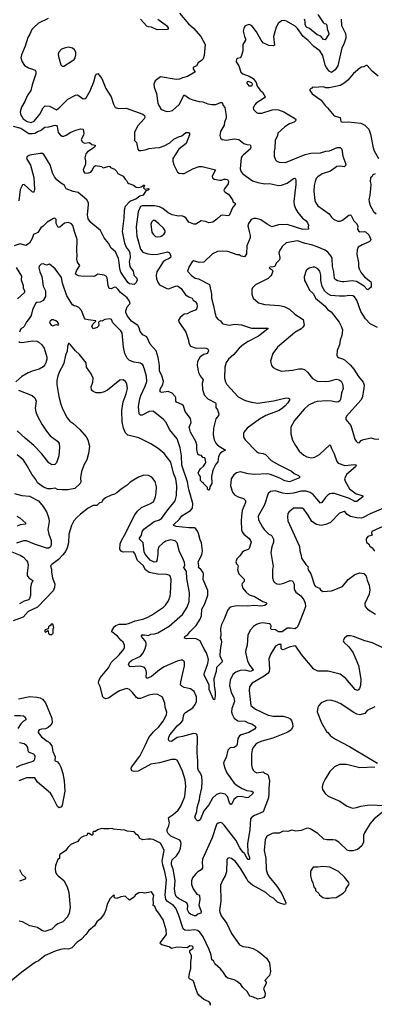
# Model space of a CAD drawing. Extents: x 1771496 to 1971148, y 471553 to 643630.
# Tile 177 of 256: x 1796718 to 1801197, y 566064 to 578488. Entities that reach past the tile are written whole.
import ezdxf

# ---------------------------------------------------------------- set-up
doc = ezdxf.new("R2010")
doc.units = 0

msp = doc.modelspace()

# ---------------------------------------------------------------- linework, layer by layer
at = {"layer": '0CON10XD'}
for points in [[(1797076, 578504), (1796955, 578444), (1796895, 578391), (1796872, 578365), (1796848, 578305), (1796823, 578265), (1796789, 578155), (1796740, 578045), (1796734, 578005), (1796748, 577958), (1796780, 577910), (1796829, 577879), (1796853, 577873), (1796915, 577849), (1796923, 577833), (1796922, 577805), (1796874, 577665), (1796861, 577595), (1796815, 577525), (1796784, 577455), (1796740, 577385), (1796723, 577325), (1796727, 577295), (1796764, 577235), (1796815, 577202), (1796865, 577189), (1796902, 577208), (1796974, 577295), (1797015, 577375), (1797041, 577399), (1797096, 577396), (1797185, 577352), (1797225, 577383), (1797325, 577487), (1797425, 577536), (1797445, 577539), (1797462, 577532), (1797521, 577491), (1797545, 577493), (1797557, 577503), (1797609, 577591), (1797654, 577705), (1797677, 577783), (1797688, 577802), (1797705, 577808), (1797754, 577745), (1797805, 577620), (1797875, 577516), (1797904, 577424), (1797925, 577381), (1797965, 577369), (1798065, 577371), (1798275, 577295), (1798295, 577281), (1798299, 577255), (1798291, 577235), (1798205, 577144), (1798168, 577065), (1798170, 576965), (1798195, 576940), (1798212, 576852), (1798225, 576838), (1798254, 576836), (1798305, 576844), (1798353, 576863), (1798425, 576872), (1798485, 576876), (1798545, 576898), (1798615, 576935), (1798665, 576980), (1798725, 577011), (1798765, 577024), (1798815, 577064), (1798855, 577063), (1798863, 577055), (1798864, 577035), (1798822, 576925), (1798728, 576852), (1798653, 576735), (1798652, 576702), (1798663, 576655), (1798713, 576565), (1798732, 576552), (1798775, 576546), (1798795, 576549), (1798915, 576609), (1798985, 576634), (1799024, 576634), (1799190, 576595), (1799151, 576515), (1799155, 576492), (1799175, 576477), (1799245, 576464), (1799265, 576464), (1799296, 576474), (1799325, 576476), (1799341, 576471), (1799356, 576445), (1799350, 576415), (1799304, 576355), (1799297, 576335), (1799300, 576325), (1799312, 576312), (1799357, 576285), (1799406, 576216), (1799416, 576186), (1799441, 576171), (1799441, 576155), (1799409, 576121), (1799365, 576018), (1799347, 576013), (1799285, 576023), (1799260, 576015), (1799210, 575970), (1799156, 575934), (1799105, 575926), (1799065, 575942), (1799010, 575950), (1798942, 575908), (1798916, 575906), (1798855, 575933), (1798816, 575986), (1798795, 576002), (1798765, 576011), (1798725, 576009), (1798645, 576024), (1798595, 576050), (1798525, 576105), (1798485, 576125), (1798419, 576139), (1798295, 576141), (1798265, 576139), (1798245, 576129), (1798214, 576065), (1798188, 575875), (1798197, 575755), (1798243, 575593), (1798275, 575554), (1798335, 575534), (1798395, 575527), (1798465, 575530), (1798585, 575559), (1798612, 575545), (1798628, 575505), (1798622, 575488), (1798607, 575475), (1798558, 575455), (1798529, 575431), (1798450, 575305), (1798443, 575265), (1798448, 575218), (1798468, 575168), (1798485, 575142), (1798576, 575094), (1798599, 575091), (1798685, 575126), (1798705, 575128), (1798725, 575121), (1798756, 575095), (1798814, 575015), (1798855, 574990), (1798896, 574975), (1798910, 574950), (1798935, 574931), (1798954, 574905), (1798958, 574865), (1798945, 574828), (1798879, 574801), (1798835, 574776), (1798795, 574774), (1798745, 574729), (1798724, 574695), (1798730, 574675), (1798818, 574545), (1798852, 574445), (1798854, 574405), (1798875, 574369), (1798945, 574344), (1799035, 574347), (1799075, 574342), (1799092, 574335), (1799100, 574325), (1799101, 574305), (1799086, 574275), (1799045, 574264), (1798996, 574235), (1798962, 574175), (1798961, 574125), (1798978, 574038), (1798996, 573996), (1799034, 573945), (1799024, 573896)], [(1798465, 578495), (1798574, 578415), (1798592, 578385), (1798592, 578375), (1798584, 578366), (1798455, 578359), (1798385, 578392), (1798345, 578398), (1798325, 578408), (1798244, 578494)], [(1798735, 578569), (1798849, 578435), (1798913, 578383), (1799007, 578277), (1799062, 578175), (1799046, 578034), (1799035, 577995), (1799015, 577972), (1798974, 577945), (1798953, 577907), (1798910, 577885), (1798908, 577868), (1798930, 577835), (1798930, 577825), (1798838, 577772), (1798775, 577756), (1798735, 577739), (1798695, 577732), (1798495, 577766), (1798429, 577715), (1798412, 577675), (1798416, 577635), (1798446, 577556), (1798464, 577435), (1798474, 577404), (1798505, 577353), (1798575, 577331), (1798615, 577332), (1798648, 577342), (1798733, 577417), (1798785, 577523), (1798795, 577534), (1798805, 577534), (1798861, 577495), (1798905, 577476), (1798985, 577456), (1799031, 577451), (1799096, 577426), (1799145, 577417), (1799195, 577419), (1799255, 577441), (1799275, 577442), (1799289, 577405), (1799310, 577380), (1799319, 577329), (1799327, 577277), (1799326, 577245), (1799306, 577195), (1799302, 577155), (1799254, 577075), (1799246, 577025), (1799254, 576994), (1799275, 576974), (1799325, 576968), (1799425, 576983), (1799485, 576976), (1799547, 576927), (1799585, 576913), (1799627, 576907), (1799635, 576900), (1799638, 576875), (1799628, 576852), (1799546, 576784), (1799526, 576764), (1799517, 576743), (1799504, 576604), (1799515, 576569), (1799535, 576544), (1799660, 576455), (1799725, 576432), (1799815, 576418), (1799875, 576419), (1799987, 576397), (1800025, 576399), (1800097, 576423), (1800175, 576482), (1800195, 576487), (1800201, 576481), (1800206, 576465), (1800207, 576407), (1800191, 576305), (1800181, 576195), (1800183, 576153), (1800205, 576097), (1800232, 576055), (1800291, 575985), (1800335, 575949), (1800355, 575923), (1800367, 575893), (1800362, 575875), (1800366, 575844), (1800295, 575840), (1800095, 575905), (1799985, 575898), (1799904, 575874), (1799845, 575906), (1799765, 575963), (1799709, 575979), (1799675, 575981), (1799640, 575965), (1799606, 575915), (1799600, 575885), (1799616, 575816), (1799628, 575765), (1799629, 575735), (1799586, 575634), (1799582, 575535), (1799556, 575494), (1799515, 575506), (1799490, 575520), (1799465, 575520), (1799345, 575561), (1799275, 575567), (1799215, 575564), (1799154, 575535), (1799045, 575428), (1798985, 575424), (1798915, 575443), (1798896, 575434), (1798860, 575375), (1798839, 575315), (1798888, 575258), (1798935, 575228), (1798975, 575216), (1799116, 575145), (1799139, 575025), (1799142, 574975), (1799167, 574877), (1799186, 574776), (1799200, 574735), (1799226, 574706), (1799256, 574686), (1799275, 574660), (1799290, 574650), (1799365, 574634), (1799435, 574646), (1799519, 574639), (1799645, 574595), (1799850, 574595), (1799850, 574585), (1799736, 574494), (1799605, 574426), (1799545, 574388), (1799489, 574341), (1799421, 574265), (1799356, 574204), (1799327, 574163), (1799309, 574105), (1799304, 573965), (1799319, 573919), (1799336, 573885), (1799477, 573727), (1799564, 573684), (1799645, 573662), (1799725, 573650), (1799922, 573678), (1800085, 573716), (1800115, 573714), (1800126, 573705), (1800126, 573685), (1800106, 573655), (1800073, 573615), (1800038, 573585), (1799995, 573558), (1799825, 573492), (1799745, 573446), (1799589, 573335), (1799552, 573288), (1799544, 573265), (1799545, 573220), (1799566, 573186), (1799710, 573040), (1799735, 573024), (1799795, 573013), (1799821, 573001), (1799895, 572927), (1799991, 572871), (1800152, 572792), (1800183, 572763), (1800240, 572735), (1800252, 572722), (1800253, 572705), (1800125, 572658), (1800065, 572667), (1800003, 572703), (1799885, 572750), (1799845, 572757), (1799689, 572749), (1799605, 572757), (1799505, 572781), (1799455, 572771), (1799421, 572745), (1799389, 572695), (1799381, 572605), (1799407, 572525), (1799431, 572491), (1799476, 572466), (1799545, 572444), (1799570, 572420), (1799569, 572395), (1799528, 572295), (1799518, 572225), (1799514, 572165), (1799521, 572051), (1799529, 572025), (1799547, 571997), (1799615, 571941), (1799635, 571914), (1799641, 571895), (1799615, 571815), (1799605, 571803), (1799555, 571784), (1799530, 571765), (1799499, 571721), (1799462, 571685), (1799448, 571645), (1799455, 571621), (1799475, 571606), (1799479, 571595), (1799468, 571548), (1799484, 571495), (1799555, 571430), (1799555, 571400), (1799527, 571373), (1799524, 571355), (1799537, 571315), (1799575, 571267), (1799615, 571232), (1799685, 571210), (1799788, 571148), (1799825, 571133), (1799837, 571125), (1799838, 571115), (1799816, 571094), (1799764, 571086), (1799685, 571095), (1799595, 571089), (1799455, 571091), (1799377, 571073), (1799345, 571043), (1799297, 570915), (1799268, 570855), (1799256, 570805), (1799258, 570715), (1799251, 570685), (1799264, 570664), (1799268, 570635), (1799250, 570535), (1799244, 570456), (1799280, 570395), (1799277, 570383), (1799205, 570313), (1799199, 570265), (1799169, 570171), (1799173, 570087), (1799189, 570005), (1799187, 569955), (1799178, 569905), (1799165, 569910), (1799112, 570035), (1799112, 570095), (1799050, 570215), (1799046, 570235), (1799094, 570366), (1799103, 570415), (1799077, 570497), (1799046, 570545), (1798998, 570648), (1798945, 570677), (1798865, 570680), (1798824, 570674), (1798800, 570685), (1798806, 570705), (1798842, 570728), (1798866, 570764), (1798945, 570845), (1798999, 570925), (1799015, 570965), (1799019, 571051), (1799055, 571117), (1799095, 571225)], [(1800776, 578496), (1800781, 578415), (1800833, 578313), (1800839, 578285), (1800836, 578255), (1800813, 578177), (1800785, 578132), (1800737, 577905), (1800703, 577855), (1800655, 577823), (1800625, 577840), (1800593, 577883), (1800578, 577915), (1800545, 578035), (1800509, 578095), (1800431, 578151), (1800363, 578225), (1800300, 578275), (1800225, 578375), (1800196, 578405), (1800089, 578470), (1800065, 578476), (1800025, 578474), (1799982, 578438), (1799956, 578395), (1799924, 578275), (1799937, 578165), (1799925, 578157), (1799865, 578161), (1799795, 578197), (1799768, 578228), (1799709, 578335), (1799655, 578407), (1799635, 578420), (1799615, 578427), (1799585, 578420), (1799563, 578405), (1799547, 578375), (1799540, 578345), (1799556, 578276), (1799570, 578245), (1799569, 578231), (1799537, 578175), (1799537, 578095), (1799517, 578023), (1799502, 578008), (1799465, 577997), (1799455, 577988), (1799452, 577955), (1799486, 577905), (1799510, 577825), (1799536, 577805), (1799615, 577775), (1799668, 577745), (1799706, 577695), (1799718, 577648), (1799755, 577597), (1799786, 577575), (1799818, 577515), (1799809, 577501), (1799705, 577436), (1799687, 577415), (1799668, 577375), (1799670, 577355), (1799707, 577317), (1799725, 577310), (1799775, 577307), (1799905, 577350), (1799945, 577354), (1799985, 577349), (1800055, 577324), (1800200, 577235), (1800207, 577225), (1800200, 577210), (1800183, 577195), (1800125, 577172), (1800065, 577138), (1799977, 577055), (1799972, 577025), (1799946, 576965), (1799939, 576865), (1799930, 576825), (1799933, 576765), (1799949, 576719), (1799965, 576702), (1799995, 576688), (1800075, 576686), (1800324, 576786), (1800395, 576802), (1800515, 576809), (1800585, 576829), (1800629, 576831), (1800726, 576874), (1800764, 576874), (1800788, 576855), (1800801, 576765), (1800836, 576665), (1800830, 576640), (1800815, 576630), (1800775, 576640), (1800724, 576636), (1800642, 576578), (1800539, 576541), (1800484, 576506), (1800464, 576485), (1800448, 576445), (1800436, 576395), (1800431, 576325), (1800446, 576205), (1800457, 576175), (1800485, 576138), (1800625, 576039), (1800656, 575995), (1800681, 575971), (1800735, 575944), (1800765, 575946), (1800793, 575957), (1800875, 576021), (1800895, 576024), (1800905, 576019), (1800940, 575950), (1800971, 575915), (1800988, 575885), (1800986, 575845), (1800997, 575825), (1801015, 575811), (1801074, 575814), (1801085, 575809), (1801126, 575775), (1801152, 575715), (1801146, 575695), (1801133, 575685), (1801043, 575647), (1800994, 575616), (1800980, 575585), (1800977, 575525), (1800999, 575425), (1800997, 575375), (1801006, 575345), (1801031, 575295), (1801074, 575244), (1801152, 575182), (1801157, 575165), (1801155, 575114), (1801115, 575081), (1801105, 575082), (1801067, 575127), (1800973, 575183), (1800915, 575193), (1800815, 575178), (1800789, 575179), (1800733, 575193), (1800711, 575205), (1800695, 575224), (1800686, 575306), (1800667, 575375), (1800664, 575475), (1800651, 575505), (1800611, 575555), (1800575, 575580), (1800475, 575623), (1800405, 575646), (1800325, 575663), (1800225, 575697), (1800085, 575671), (1800033, 575627), (1799999, 575571), (1799990, 575545), (1800003, 575485), (1800001, 575459), (1799958, 575415), (1799940, 575375), (1799925, 575368), (1799877, 575365), (1799868, 575355), (1799905, 575331), (1799914, 575315), (1799904, 575276), (1799891, 575255), (1799855, 575224), (1799720, 575155), (1799697, 575143), (1799660, 575105), (1799652, 575085), (1799650, 575025), (1799668, 574975), (1799735, 574917), (1799815, 574896), (1799998, 574882), (1800058, 574868), (1800125, 574834), (1800192, 574772), (1800298, 574705), (1800312, 574635), (1800294, 574606), (1800275, 574589), (1800195, 574542), (1799974, 574356), (1799914, 574275), (1799887, 574185), (1799900, 574125), (1799918, 574098), (1799956, 574076), (1800025, 574053), (1800164, 574064), (1800245, 574081), (1800285, 574082), (1800315, 574072), (1800355, 574039), (1800415, 573962), (1800475, 573927), (1800585, 573921), (1800625, 573926), (1800715, 573953), (1800754, 573944), (1800776, 573925), (1800793, 573895), (1800804, 573835), (1800784, 573775), (1800770, 573695), (1800762, 573678), (1800745, 573665), (1800715, 573661), (1800655, 573675), (1800595, 573679), (1800475, 573671), (1800445, 573662), (1800365, 573622), (1800309, 573575), (1800190, 573430), (1800143, 573345), (1800144, 573264), (1800164, 573184), (1800201, 573115), (1800249, 573045), (1800305, 572994), (1800345, 572972), (1800405, 572960), (1800445, 572966), (1800505, 573001), (1800635, 573123), (1800643, 573115), (1800654, 573075), (1800688, 573008), (1800724, 572914), (1800741, 572891), (1800824, 572864), (1800946, 572876), (1800962, 572872), (1800966, 572865), (1800958, 572845), (1800845, 572750), (1800819, 572695), (1800827, 572665), (1800885, 572569), (1800967, 572507), (1801042, 572485), (1801057, 572475), (1801053, 572465), (1800975, 572408), (1800949, 572409), (1800884, 572445), (1800795, 572477), (1800695, 572509), (1800660, 572510), (1800635, 572504), (1800611, 572489), (1800581, 572459), (1800535, 572394), (1800515, 572386), (1800425, 572495), (1800385, 572520), (1800337, 572537), (1800275, 572538), (1800175, 572515), (1800095, 572505), (1800043, 572513), (1799945, 572543), (1799885, 572534), (1799855, 572511), (1799811, 572365), (1799729, 572225), (1799736, 572175), (1799785, 572086), (1799804, 572055), (1799863, 571995), (1799894, 571984), (1799904, 571975), (1799922, 571932), (1799922, 571895), (1799901, 571835), (1799891, 571765), (1799920, 571590), (1799912, 571555), (1799910, 571445), (1799923, 571403), (1799937, 571385), (1799965, 571368), (1800004, 571366), (1800055, 571376), (1800135, 571413), (1800165, 571406), (1800186, 571366), (1800183, 571305), (1800191, 571285), (1800206, 571265), (1800269, 571219), (1800306, 571166), (1800325, 571125), (1800326, 571085), (1800308, 571025), (1800245, 570863), (1800225, 570827), (1800215, 570813), (1800195, 570802), (1800139, 570809), (1800095, 570811), (1800035, 570765), (1799985, 570765), (1799947, 570787), (1799894, 570794), (1799890, 570805), (1799895, 570838), (1799886, 570855), (1799873, 570863), (1799786, 570876), (1799741, 570869), (1799707, 570855), (1799670, 570830), (1799632, 570788), (1799600, 570725), (1799592, 570595), (1799574, 570535), (1799572, 570505), (1799596, 570395), (1799625, 570340), (1799666, 570285), (1799661, 570275), (1799631, 570261), (1799565, 570280), (1799503, 570277), (1799446, 570255), (1799412, 570225), (1799378, 570155), (1799368, 570085), (1799389, 570000), (1799424, 569934), (1799429, 569885), (1799397, 569795), (1799394, 569755), (1799400, 569725), (1799426, 569676), (1799472, 569642), (1799565, 569637), (1799605, 569614), (1799652, 569602), (1799693, 569573), (1799701, 569555), (1799684, 569535), (1799614, 569495), (1799515, 569465), (1799495, 569453), (1799474, 569416), (1799464, 569346), (1799455, 569324), (1799425, 569303), (1799375, 569300), (1799349, 569271), (1799325, 569178), (1799297, 569125), (1799292, 569105), (1799309, 569045), (1799336, 568985), (1799425, 568854), (1799463, 568823), (1799527, 568785), (1799585, 568763), (1799650, 568755), (1799665, 568740), (1799662, 568725), (1799607, 568673), (1799585, 568670), (1799515, 568687), (1799465, 568680), (1799424, 568646), (1799395, 568583), (1799385, 568584), (1799368, 568605), (1799341, 568685), (1799315, 568714), (1799255, 568728), (1799205, 568709), (1799155, 568664), (1799105, 568579), (1799043, 568505), (1798999, 568391), (1798975, 568377), (1798965, 568380), (1798948, 568395), (1798930, 568425), (1798955, 568495), (1798961, 568545), (1798991, 568645), (1798993, 568685), (1799019, 568795), (1799024, 568875), (1799018, 568938), (1799002, 568982), (1798978, 569015), (1798967, 569045), (1798969, 569099)], [(1800483, 578555), (1800551, 578451), (1800565, 578441), (1800589, 578435), (1800598, 578418), (1800602, 578372), (1800620, 578325), (1800621, 578305), (1800575, 578234), (1800555, 578236), (1800520, 578280), (1800475, 578297), (1800378, 578378), (1800340, 578395), (1800324, 578425), (1800323, 578465), (1800313, 578493)], [(1797275, 577900), (1797383, 577967), (1797406, 577984), (1797419, 578005), (1797429, 578045), (1797427, 578077), (1797409, 578109), (1797387, 578127), (1797335, 578141), (1797295, 578131), (1797246, 578114), (1797213, 578077), (1797206, 578054), (1797208, 578025), (1797238, 577918), (1797255, 577900), (1797275, 577900)], [(1801244, 577775), (1801168, 577838), (1801105, 577909), (1801095, 577911), (1801065, 577892), (1801035, 577888), (1801015, 577877), (1800935, 577810), (1800864, 577725), (1800815, 577685), (1800765, 577656), (1800625, 577629), (1800585, 577630), (1800555, 577639), (1800435, 577632), (1800415, 577638), (1800408, 577622), (1800390, 577615), (1800383, 577607), (1800383, 577595), (1800413, 577553), (1800525, 577472), (1800575, 577404), (1800606, 577376), (1800690, 577275), (1800764, 577254), (1800775, 577204), (1800795, 577196), (1800865, 577200), (1801025, 577182), (1801078, 577158), (1801128, 577105), (1801149, 577045), (1801183, 576873), (1801196, 576835), (1801249, 576735)], [(1799645, 577654), (1799653, 577657), (1799660, 577675), (1799650, 577690), (1799605, 577706), (1799593, 577705), (1799585, 577697), (1799586, 577685), (1799613, 577655), (1799645, 577654)], [(1796635, 577145), (1796735, 577118), (1796835, 577053), (1796875, 577050), (1796915, 577057), (1796945, 577076), (1796982, 577088), (1797035, 577132), (1797085, 577134), (1797167, 577157), (1797183, 577153), (1797192, 577142), (1797204, 577064), (1797235, 577029), (1797255, 577018), (1797275, 577017), (1797305, 577029), (1797363, 577067), (1797426, 577094), (1797485, 577109), (1797515, 577108), (1797522, 577102), (1797529, 577055), (1797525, 577032), (1797494, 576975), (1797507, 576945), (1797535, 576930), (1797599, 576939), (1797630, 576915), (1797670, 576905), (1797672, 576895), (1797667, 576885), (1797647, 576865), (1797575, 576820), (1797554, 576795), (1797542, 576745), (1797550, 576705), (1797548, 576665), (1797519, 576595), (1797523, 576575), (1797537, 576557), (1797575, 576550), (1797615, 576565), (1797634, 576585), (1797655, 576632), (1797674, 576646), (1797757, 576637), (1797760, 576625), (1797775, 576620), (1797845, 576640), (1797858, 576635), (1797865, 576622), (1797915, 576603), (1797944, 576574), (1797958, 576545), (1798025, 576514), (1798050, 576475), (1798068, 576458), (1798080, 576435), (1798095, 576422), (1798155, 576399), (1798190, 576375), (1798222, 576372), (1798252, 576378), (1798290, 576405), (1798293, 576395), (1798283, 576367), (1798294, 576354), (1798305, 576348), (1798339, 576359), (1798348, 576355), (1798350, 576345), (1798340, 576335), (1798313, 576327), (1798278, 576272), (1798235, 576259), (1798185, 576223), (1798125, 576203), (1798103, 576187), (1798050, 576130), (1798037, 576085), (1798033, 575985), (1798012, 575815), (1798044, 575666), (1798067, 575607), (1798095, 575574), (1798109, 575545), (1798115, 575485), (1798101, 575435), (1798109, 575375), (1798121, 575351), (1798152, 575315), (1798158, 575265), (1798198, 575225), (1798200, 575195), (1798192, 575188), (1798192, 575175), (1798165, 575148), (1798105, 575154), (1798085, 575173), (1797995, 575304), (1797981, 575345), (1797976, 575425), (1797966, 575475), (1797928, 575558), (1797875, 575604), (1797840, 575670), (1797785, 575735), (1797737, 575827), (1797618, 575928), (1797583, 575973), (1797575, 576025), (1797589, 576155), (1797586, 576175), (1797565, 576216), (1797457, 576307), (1797395, 576320), (1797305, 576355), (1797284, 576395), (1797229, 576435), (1797188, 576468), (1797156, 576506), (1797134, 576555), (1797104, 576655), (1797025, 576786), (1797005, 576798), (1796975, 576800), (1796845, 576777), (1796815, 576761), (1796806, 576735), (1796853, 576653), (1796898, 576495), (1796906, 576345), (1796897, 576313), (1796885, 576310), (1796875, 576316), (1796775, 576410), (1796755, 576406), (1796723, 576345), (1796709, 576201)], [(1801206, 576544), (1801178, 576532), (1801167, 576505), (1801148, 576492), (1801144, 576445), (1801151, 576411), (1801150, 576355), (1801142, 576275), (1801129, 576215), (1801130, 576190), (1801144, 576145), (1801187, 576067), (1801219, 576039)], [(1799024, 573896), (1799026, 573825), (1799046, 573755), (1799093, 573705), (1799190, 573655), (1799196, 573645), (1799194, 573595), (1799216, 573565), (1799233, 573515), (1799230, 573495), (1799197, 573453), (1799167, 573335), (1799161, 573251), (1799176, 573185), (1799196, 573145), (1799218, 573118), (1799317, 573055), (1799275, 573034), (1799248, 573012), (1799231, 572975), (1799222, 572908), (1799195, 572878), (1799157, 572805), (1799140, 572725), (1799144, 572636), (1799120, 572595), (1799120, 572575), (1799110, 572555), (1799103, 572553), (1799090, 572565), (1799090, 572585), (1799040, 572635), (1799040, 572645), (1799025, 572650), (1799000, 572675), (1799000, 572725), (1798982, 572748), (1798974, 572765), (1798979, 572785), (1799001, 572819), (1799040, 572855), (1799065, 572890), (1799070, 572905), (1799062, 572945), (1799055, 572960), (1799032, 572962), (1799015, 572990), (1798984, 572994), (1798966, 573006), (1798954, 573066), (1798956, 573125), (1798941, 573165), (1798877, 573285), (1798861, 573335), (1798860, 573345), (1798884, 573405), (1798876, 573455), (1798809, 573545), (1798785, 573615), (1798765, 573631), (1798700, 573660), (1798692, 573675), (1798691, 573715), (1798683, 573735), (1798645, 573777), (1798595, 573797), (1798515, 573782), (1798491, 573791), (1798494, 573825), (1798528, 573885), (1798534, 573925), (1798515, 573994), (1798485, 574057), (1798485, 574125), (1798466, 574226), (1798441, 574311), (1798367, 574395), (1798325, 574488), (1798275, 574512), (1798239, 574555), (1798228, 574598), (1798210, 574630), (1798132, 574685), (1798081, 574745), (1798059, 574795), (1798060, 574815), (1798074, 574865), (1798113, 574905), (1798105, 574935), (1798075, 574979), (1797990, 575045), (1797961, 575085), (1797935, 575108), (1797915, 575111), (1797875, 575091), (1797848, 575098), (1797834, 575135), (1797825, 575230), (1797815, 575246), (1797785, 575264), (1797706, 575276), (1797669, 575251), (1797653, 575247), (1797495, 575252), (1797461, 575255), (1797424, 575275), (1797435, 575319), (1797480, 575385), (1797449, 575429), (1797438, 575465), (1797446, 575515), (1797440, 575565), (1797446, 575716), (1797409, 575815), (1797391, 575891), (1797372, 575912), (1797335, 575929), (1797285, 575919), (1797225, 575871), (1797205, 575867), (1797181, 575915), (1797178, 575968), (1797163, 575983), (1797145, 575981), (1797067, 575933), (1797015, 575882), (1796987, 575863), (1796946, 575804), (1796893, 575777), (1796877, 575725), (1796842, 575668), (1796795, 575637), (1796725, 575659), (1796650, 575635)], [(1798465, 575747), (1798495, 575752), (1798515, 575761), (1798544, 575785), (1798554, 575805), (1798554, 575825), (1798535, 575856), (1798475, 575914), (1798425, 575954), (1798405, 575954), (1798385, 575933), (1798376, 575905), (1798389, 575805), (1798403, 575783), (1798435, 575754), (1798465, 575747)], [(1799095, 571225), (1799094, 571285), (1799036, 571425), (1799039, 571495), (1799035, 571512), (1799012, 571545), (1798978, 571575), (1798981, 571595), (1798972, 571645), (1799018, 571735), (1799029, 571785), (1799016, 571885), (1798996, 571926), (1798978, 572005), (1798964, 572034), (1798944, 572064), (1798925, 572078), (1798854, 572076), (1798695, 572092), (1798666, 572105), (1798661, 572115), (1798735, 572187), (1798765, 572228), (1798875, 572294), (1798899, 572325), (1798905, 572385), (1798858, 572545), (1798852, 572582), (1798839, 572655), (1798765, 572865), (1798760, 572985), (1798747, 573087), (1798707, 573197), (1798611, 573315), (1798567, 573407), (1798535, 573444), (1798405, 573548), (1798355, 573542), (1798265, 573496), (1798245, 573496), (1798226, 573516), (1798218, 573608), (1798236, 573704), (1798249, 573745), (1798305, 573865), (1798322, 573922), (1798320, 573985), (1798295, 574080), (1798272, 574132), (1798243, 574153), (1798165, 574165), (1798107, 574187), (1798076, 574215), (1798047, 574277), (1798028, 574355), (1798012, 574535), (1797995, 574561), (1797894, 574664), (1797876, 574706), (1797855, 574712), (1797794, 574706), (1797757, 574683), (1797745, 574686), (1797720, 574675), (1797712, 574665), (1797720, 574635), (1797715, 574620), (1797695, 574602), (1797648, 574588), (1797628, 574615), (1797644, 574645), (1797682, 574685), (1797679, 574689), (1797585, 574699), (1797545, 574709), (1797535, 574721), (1797497, 574817), (1797465, 574855), (1797431, 574871), (1797405, 574877), (1797385, 574891), (1797315, 575004), (1797258, 575165), (1797245, 575236), (1797165, 575343), (1797095, 575402), (1797055, 575391), (1797015, 575406), (1796988, 575405), (1796964, 575376), (1796962, 575355), (1796971, 575305), (1796998, 575248), (1797017, 575125), (1797043, 575065), (1797044, 574995), (1797015, 574944), (1796975, 574925), (1796935, 574918), (1796920, 574905), (1796882, 574825), (1796862, 574755), (1796831, 574705), (1796804, 574675), (1796776, 574615), (1796763, 574603), (1796734, 574585), (1796714, 574545)], [(1796675, 575362), (1796741, 575251), (1796738, 575205), (1796761, 575135), (1796763, 575105), (1796781, 575065), (1796781, 575045), (1796690, 574965)], [(1801235, 574605), (1801145, 574652), (1801085, 574715), (1801025, 574804), (1800975, 574949), (1800945, 574991), (1800925, 575002), (1800885, 575008), (1800825, 574999), (1800755, 574998), (1800649, 575009), (1800609, 575029), (1800572, 575062), (1800540, 575120), (1800522, 575195), (1800521, 575265), (1800508, 575315), (1800483, 575343), (1800445, 575366), (1800425, 575366), (1800375, 575351), (1800336, 575324), (1800311, 575245), (1800314, 575195), (1800346, 575145), (1800377, 575075), (1800428, 575028), (1800455, 574974), (1800574, 574875), (1800605, 574832), (1800652, 574802), (1800753, 574673), (1800780, 574620), (1800794, 574575), (1800785, 574502), (1800764, 574444), (1800758, 574385), (1800728, 574315), (1800723, 574253), (1800731, 574235), (1800745, 574224), (1800795, 574210), (1800820, 574195), (1800892, 574132), (1800939, 574079), (1800996, 573986), (1801056, 573915), (1801067, 573875), (1801066, 573835), (1801042, 573718), (1801026, 573685), (1800846, 573485), (1800836, 573465), (1800839, 573445), (1800899, 573369), (1800950, 573195), (1800968, 573168), (1800984, 573154), (1801005, 573150), (1801031, 573179), (1801058, 573192), (1801155, 573210), (1801195, 573198), (1801255, 573196)], [(1797136, 574626), (1797175, 574641), (1797205, 574634), (1797212, 574645), (1797210, 574655), (1797197, 574675), (1797175, 574690), (1797145, 574702), (1797125, 574702), (1797103, 574685), (1797097, 574665), (1797118, 574635), (1797136, 574626)], [(1796708, 574428), (1796719, 574419), (1796745, 574415), (1796884, 574434), (1796935, 574430), (1796959, 574419), (1797000, 574385), (1797029, 574345), (1797061, 574231), (1797061, 574205), (1797050, 574160), (1797035, 574131), (1797013, 574107), (1796964, 574076), (1796875, 574052), (1796825, 574031), (1796745, 573985), (1796670, 573920)], [(1798969, 569099), (1798970, 569135), (1798958, 569235), (1798962, 569435), (1798958, 569465), (1798947, 569477), (1798915, 569482), (1798775, 569441), (1798705, 569429), (1798635, 569378), (1798608, 569385), (1798597, 569407), (1798600, 569435), (1798613, 569465), (1798662, 569518), (1798705, 569577), (1798753, 569615), (1798780, 569645), (1798786, 569704), (1798795, 569729), (1798812, 569745), (1798906, 569804), (1798936, 569845), (1798951, 569885), (1798952, 569945), (1798920, 570010), (1798874, 570044), (1798795, 570061), (1798766, 570076), (1798751, 570095), (1798752, 570132), (1798800, 570335), (1798800, 570385), (1798780, 570405), (1798756, 570406), (1798705, 570393), (1798545, 570322), (1798485, 570284), (1798385, 570199), (1798325, 570174), (1798314, 570194), (1798319, 570245), (1798316, 570275), (1798305, 570303), (1798294, 570314), (1798239, 570329), (1798115, 570320), (1798105, 570328), (1798092, 570355), (1798111, 570385), (1798135, 570407), (1798245, 570455), (1798270, 570485), (1798298, 570542), (1798314, 570594), (1798314, 570625), (1798300, 570655), (1798256, 570705), (1798256, 570715), (1798266, 570724), (1798295, 570727), (1798344, 570716), (1798376, 570734), (1798423, 570737), (1798465, 570749), (1798605, 570837), (1798775, 570984), (1798834, 571075), (1798857, 571145), (1798864, 571255), (1798831, 571435), (1798824, 571525), (1798792, 571575), (1798805, 571605), (1798798, 571638), (1798773, 571703), (1798736, 571775), (1798707, 571885), (1798682, 571912), (1798625, 571925), (1798562, 571908), (1798525, 571883), (1798477, 571835), (1798463, 571795), (1798464, 571745), (1798452, 571658), (1798444, 571646), (1798415, 571644), (1798365, 571667), (1798304, 571745), (1798292, 571775), (1798278, 571885), (1798232, 571935), (1798230, 571945), (1798256, 571985), (1798266, 572025), (1798285, 572061), (1798418, 572155), (1798485, 572176), (1798514, 572196), (1798575, 572285), (1798681, 572415), (1798699, 572485), (1798702, 572605), (1798692, 572695), (1798661, 572765), (1798626, 572905), (1798544, 573015), (1798467, 573077), (1798376, 573136), (1798225, 573210), (1798085, 573244), (1798054, 573275), (1798030, 573335), (1798011, 573415), (1798009, 573555), (1798026, 573664), (1798062, 573765), (1798078, 573835), (1798072, 573895), (1798055, 573924), (1798025, 573944), (1797985, 573941), (1797826, 573815), (1797785, 573791), (1797745, 573779), (1797685, 573780), (1797645, 573798), (1797626, 573815), (1797619, 573855), (1797643, 573915), (1797647, 573965), (1797621, 574021), (1797564, 574105), (1797560, 574160), (1797475, 574263), (1797425, 574308), (1797362, 574385), (1797345, 574400), (1797335, 574400), (1797321, 574365), (1797319, 574305), (1797299, 574255), (1797277, 574155), (1797265, 574123), (1797225, 574059), (1797201, 573995), (1797188, 573935), (1797186, 573885), (1797212, 573732), (1797236, 573636), (1797257, 573577), (1797316, 573465), (1797352, 573422), (1797388, 573395), (1797478, 573318), (1797559, 573225), (1797579, 573185), (1797599, 573105), (1797588, 573015), (1797566, 572935), (1797534, 572876), (1797498, 572785), (1797488, 572705), (1797489, 572651), (1797481, 572635), (1797415, 572572), (1797325, 572554), (1797254, 572554), (1797195, 572560), (1797165, 572576), (1797115, 572569), (1797075, 572570), (1797019, 572589), (1796944, 572644), (1796923, 572685), (1796871, 572755), (1796800, 572880), (1796765, 572930), (1796735, 572961), (1796687, 572995)], [(1796704, 573814), (1796874, 573744), (1796908, 573718), (1796928, 573675), (1796916, 573585), (1796922, 573538), (1796938, 573495), (1796999, 573385), (1797057, 573295), (1797105, 573235), (1797195, 573168), (1797215, 573141), (1797221, 573095), (1797212, 572985), (1797185, 572898), (1797164, 572876), (1797125, 572872), (1797085, 572897), (1796998, 573008), (1796896, 573115), (1796786, 573206), (1796685, 573300)], [(1799804, 570206), (1799655, 570116), (1799636, 570094), (1799622, 570068), (1799617, 570025), (1799638, 569835), (1799695, 569788), (1799855, 569712), (1799920, 569700), (1800045, 569701), (1800105, 569684), (1800134, 569665), (1800149, 569645), (1800165, 569605), (1800166, 569565), (1800145, 569525), (1800103, 569497), (1799915, 569422), (1799775, 569383), (1799725, 569361), (1799702, 569345), (1799665, 569304), (1799653, 569275), (1799646, 569226), (1799644, 569085), (1799654, 569045), (1799670, 569015), (1799688, 568998), (1799715, 568986), (1799795, 568999), (1799810, 568980), (1799845, 568969), (1799855, 568957), (1799874, 568885), (1799863, 568785), (1799866, 568724), (1799860, 568670), (1799795, 568491), (1799684, 568445), (1799650, 568425), (1799634, 568405), (1799626, 568264), (1799594, 568094), (1799598, 567975), (1799619, 567915), (1799619, 567895), (1799615, 567890), (1799605, 567892), (1799585, 567911), (1799559, 567965), (1799535, 567985), (1799498, 568038), (1799449, 568135), (1799302, 568325), (1799275, 568350), (1799255, 568356), (1799225, 568350), (1799205, 568331), (1799151, 568165), (1799025, 567894), (1799021, 567855), (1799029, 567805), (1799026, 567784), (1799009, 567761), (1798970, 567735), (1798940, 567705), (1798902, 567658), (1798887, 567623), (1798889, 567575), (1798910, 567520), (1798955, 567454), (1798982, 567445), (1798990, 567435), (1798992, 567388), (1798979, 567315), (1799009, 567235), (1799005, 567212), (1798969, 567201), (1798942, 567178), (1798925, 567178), (1798875, 567200), (1798859, 567215), (1798838, 567255), (1798842, 567312), (1798835, 567335), (1798812, 567352), (1798725, 567398), (1798694, 567425), (1798686, 567445), (1798675, 567515), (1798682, 567625), (1798657, 567767), (1798634, 567825), (1798634, 567855), (1798644, 567886), (1798699, 567935), (1798733, 567987), (1798751, 568035), (1798759, 568091), (1798754, 568115), (1798741, 568135), (1798629, 568185), (1798595, 568218), (1798582, 568245), (1798580, 568275), (1798597, 568305), (1798612, 568355), (1798596, 568415), (1798604, 568426), (1798655, 568458), (1798719, 568515), (1798755, 568564), (1798805, 568685), (1798818, 568815), (1798809, 568895), (1798774, 569005), (1798715, 569133), (1798705, 569146), (1798685, 569154), (1798635, 569152), (1798485, 569109), (1798375, 569095), (1798215, 569006), (1798165, 569002), (1798135, 569010), (1798126, 569035), (1798131, 569055), (1798235, 569196), (1798301, 569329), (1798350, 569430), (1798409, 569501), (1798474, 569565), (1798532, 569635), (1798571, 569715), (1798578, 569748), (1798557, 569815), (1798550, 569865), (1798520, 569940), (1798465, 569974), (1798415, 569976), (1798348, 569965), (1798245, 569923), (1798215, 569921), (1798194, 569934), (1798145, 569998), (1798106, 570035), (1798085, 570046), (1798067, 570047), (1797980, 570020), (1797935, 569994), (1797842, 569925), (1797805, 569917), (1797779, 569929), (1797767, 569945), (1797735, 570075), (1797714, 570116), (1797716, 570145), (1797735, 570185), (1797839, 570311), (1797872, 570378), (1797973, 570475), (1798034, 570545), (1798042, 570565), (1798044, 570595), (1798026, 570635), (1797995, 570660), (1797955, 570711), (1797884, 570765), (1797888, 570785), (1797917, 570833), (1797933, 570845), (1797975, 570859), (1798065, 570861), (1798105, 570871), (1798175, 570902), (1798275, 570923), (1798330, 570945), (1798384, 570976), (1798535, 571074), (1798560, 571100), (1798596, 571155), (1798618, 571215), (1798622, 571248), (1798631, 571425), (1798625, 571455), (1798614, 571475), (1798575, 571489), (1798465, 571490), (1798355, 571511), (1798308, 571545), (1798279, 571599), (1798208, 571665), (1798171, 571751), (1798155, 571772), (1798025, 571770), (1798000, 571780), (1797984, 571805), (1797989, 571875), (1798003, 571917), (1798044, 571985), (1798171, 572239), (1798205, 572285), (1798255, 572334), (1798370, 572385), (1798408, 572405), (1798434, 572465), (1798444, 572516), (1798446, 572595), (1798430, 572660), (1798388, 572715), (1798345, 572737), (1798285, 572739), (1798218, 572715), (1798115, 572652), (1798076, 572614), (1797998, 572565), (1797945, 572518), (1797915, 572500), (1797875, 572490), (1797800, 572455), (1797767, 572423), (1797753, 572397), (1797725, 572392), (1797694, 572356), (1797645, 572358), (1797582, 572325), (1797485, 572250), (1797442, 572208), (1797404, 572166), (1797372, 572105), (1797341, 571995), (1797333, 571885), (1797318, 571825), (1797295, 571778), (1797265, 571735), (1797207, 571675), (1797123, 571615), (1797109, 571595), (1797122, 571555), (1797120, 571515), (1797133, 571447), (1797163, 571365), (1797160, 571325), (1797140, 571280), (1796945, 571075), (1796825, 571020), (1796761, 570949), (1796635, 570903)], [(1796655, 572510), (1796745, 572486), (1796844, 572474), (1796957, 572417), (1797017, 572347), (1797060, 572270), (1797088, 572195), (1797089, 572155), (1797074, 572055), (1797087, 571995), (1797116, 571916), (1797116, 571865), (1797106, 571835), (1797085, 571819), (1797055, 571818), (1796905, 571870), (1796805, 571910), (1796765, 571913), (1796679, 571881)], [(1801363, 572347), (1801145, 572254), (1801056, 572205), (1801035, 572200), (1800975, 572201), (1800895, 572219), (1800853, 572243), (1800825, 572280), (1800815, 572284), (1800759, 572261), (1800645, 572144), (1800585, 572120), (1800525, 572107), (1800465, 572116), (1800406, 572155), (1800361, 572235), (1800305, 572312), (1800285, 572322), (1800175, 572324), (1800117, 572275), (1800106, 572255), (1800099, 572215), (1800103, 572165), (1800252, 571842), (1800256, 571785), (1800274, 571725), (1800276, 571695), (1800330, 571615), (1800361, 571585), (1800356, 571565), (1800361, 571545), (1800395, 571495), (1800441, 571351), (1800454, 571335), (1800483, 571325), (1800506, 571316), (1800517, 571295), (1800545, 571273), (1800655, 571282), (1800796, 571335), (1800867, 571423), (1800949, 571485), (1801015, 571508), (1801065, 571498), (1801094, 571464), (1801106, 571414), (1801131, 571351), (1801139, 571295), (1801131, 571239), (1801078, 571122), (1801076, 571105), (1801082, 571082), (1801110, 571050), (1801211, 570985)], [(1796684, 572225), (1796722, 572202), (1796797, 572135), (1796786, 572124), (1796725, 572113), (1796685, 572095)], [(1801305, 572091), (1801165, 572030), (1801159, 572009), (1801170, 571985), (1801115, 571968), (1801093, 571937), (1801092, 571915), (1801100, 571895), (1801130, 571865), (1801135, 571850), (1801155, 571830), (1801170, 571825), (1801195, 571790), (1801205, 571790)], [(1796600, 571780), (1796723, 571733), (1796765, 571706), (1796806, 571665), (1796816, 571645), (1796826, 571605), (1796811, 571505), (1796813, 571473), (1796833, 571443), (1796883, 571413), (1796863, 571367), (1796853, 571325), (1796854, 571225), (1796844, 571185), (1796831, 571169), (1796775, 571151), (1796718, 571115)], [(1797125, 570730), (1797140, 570745), (1797140, 570805), (1797150, 570815), (1797147, 570837), (1797135, 570860), (1797115, 570860), (1797105, 570840), (1797095, 570840), (1797082, 570828), (1797078, 570802), (1797042, 570788), (1797030, 570775), (1797045, 570760), (1797075, 570780), (1797080, 570775), (1797082, 570742), (1797095, 570730), (1797125, 570730)], [(1801305, 570561), (1801175, 570624), (1801075, 570649), (1800935, 570706), (1800895, 570714), (1800855, 570713), (1800820, 570685), (1800804, 570656), (1800812, 570635), (1800874, 570575), (1800930, 570500), (1800997, 570337), (1801025, 570165), (1801023, 570085), (1801011, 570049), (1800999, 570031), (1800985, 570024), (1800955, 570034), (1800835, 570175), (1800765, 570228), (1800614, 570266), (1800485, 570269), (1800434, 570294), (1800279, 570479), (1800205, 570582), (1800195, 570585), (1800120, 570570), (1800045, 570538), (1800031, 570541), (1800022, 570555), (1800022, 570605), (1799987, 570603), (1799949, 570581), (1799891, 570485), (1799866, 570425), (1799873, 570295), (1799868, 570262), (1799855, 570241), (1799804, 570206)], [(1796705, 569918), (1796845, 569947), (1796935, 569939), (1796975, 569930), (1797005, 569915), (1797046, 569866), (1797124, 569675), (1797128, 569615), (1797113, 569585), (1797079, 569555), (1797045, 569539), (1796995, 569536), (1796965, 569525), (1796956, 569515), (1796953, 569495), (1796995, 569440), (1797064, 569384), (1797082, 569375), (1797097, 569365), (1797124, 569325), (1797139, 569255), (1797167, 569185), (1797162, 569142), (1797166, 569136), (1797195, 569125), (1797221, 569091), (1797240, 569055), (1797265, 568975), (1797282, 568885), (1797287, 568755), (1797256, 568575), (1797245, 568556), (1797215, 568544), (1797195, 568559), (1797134, 568685), (1797108, 568728), (1796945, 568865), (1796909, 568920), (1796805, 568922), (1796707, 568883)], [(1801202, 569818), (1801105, 569770), (1801078, 569732), (1801015, 569716), (1800975, 569726), (1800928, 569748), (1800774, 569854), (1800706, 569886), (1800645, 569901), (1800595, 569897), (1800525, 569868), (1800498, 569835), (1800485, 569810), (1800474, 569755), (1800528, 569615), (1800592, 569505), (1800608, 569495), (1800642, 569452), (1800705, 569409), (1800885, 569318), (1801165, 569149), (1801237, 569107)], [(1796655, 569706), (1796725, 569709), (1796765, 569703), (1796788, 569685), (1796797, 569667), (1796795, 569653), (1796765, 569636), (1796735, 569604), (1796696, 569545)], [(1796715, 569368), (1796775, 569353), (1796795, 569338), (1796816, 569306), (1796821, 569265), (1796831, 569251), (1796845, 569241), (1796892, 569225), (1796902, 569215), (1796910, 569195), (1796906, 569154), (1796898, 569135), (1796885, 569128), (1796723, 569077), (1796675, 569050)], [(1801205, 569058), (1801015, 569047), (1800845, 569091), (1800755, 569088), (1800695, 569060), (1800635, 569001), (1800574, 568905), (1800546, 568845), (1800539, 568805), (1800542, 568775), (1800575, 568724), (1800615, 568689), (1800763, 568625), (1800846, 568566), (1800895, 568546), (1800925, 568540), (1800970, 568545), (1801025, 568562), (1801135, 568582), (1801334, 568574)], [(1801357, 568535), (1801195, 568404), (1801145, 568344), (1801072, 568228), (1801062, 568198), (1801059, 568111), (1801038, 568065), (1800985, 568019), (1800925, 568000), (1800885, 567999), (1800855, 568010), (1800748, 568108), (1800706, 568135), (1800675, 568140), (1800595, 568138), (1800559, 568149), (1800485, 568219), (1800388, 568278), (1800366, 568286), (1800335, 568284), (1800275, 568256), (1800205, 568248), (1800155, 568259), (1800105, 568246), (1800045, 568248), (1799995, 568222), (1799925, 568224), (1799905, 568218), (1799856, 568194), (1799834, 568176), (1799819, 568141), (1799806, 568005), (1799826, 567905), (1799832, 567765), (1799849, 567705), (1799869, 567670), (1799965, 567554), (1800023, 567465), (1800071, 567365), (1800078, 567345), (1800075, 567328), (1800060, 567325), (1800005, 567338), (1799975, 567354), (1799922, 567402), (1799883, 567425), (1799825, 567475), (1799659, 567569), (1799605, 567615), (1799585, 567645), (1799513, 567773), (1799442, 567865), (1799395, 567902), (1799365, 567912), (1799343, 567905), (1799336, 567884), (1799331, 567735), (1799314, 567686), (1799282, 567635), (1799253, 567565), (1799258, 567365), (1799242, 567248), (1799244, 567225), (1799262, 567182), (1799333, 567083), (1799394, 566955), (1799495, 566812), (1799535, 566793), (1799605, 566786), (1799665, 566766), (1799725, 566735), (1799776, 566696), (1799836, 566646), (1799875, 566587), (1799884, 566476), (1799871, 566425), (1799813, 566365), (1799829, 566345), (1799829, 566325), (1799796, 566265), (1799817, 566205), (1799813, 566165), (1799796, 566144), (1799725, 566127), (1799672, 566155), (1799625, 566168), (1799589, 566225), (1799536, 566276), (1799510, 566315), (1799465, 566351), (1799425, 566371), (1799345, 566395), (1799325, 566409), (1799291, 566465), (1799253, 566513), (1799188, 566568), (1799165, 566611), (1799146, 566626), (1799136, 566684), (1799113, 566755), (1799034, 566914), (1798993, 566975), (1798965, 566996), (1798925, 567002), (1798845, 566993), (1798805, 567000), (1798784, 567014), (1798725, 567195), (1798692, 567275), (1798660, 567310), (1798585, 567360), (1798566, 567385), (1798556, 567445), (1798574, 567635), (1798553, 567735), (1798524, 567824), (1798517, 567875), (1798542, 568005), (1798506, 568086), (1798495, 568099), (1798405, 568142), (1798375, 568149), (1798335, 568148), (1798275, 568138), (1798234, 568154), (1798215, 568192), (1798192, 568205), (1798165, 568238), (1798075, 568248), (1798045, 568260), (1797993, 568267), (1797905, 568272), (1797885, 568282), (1797845, 568277), (1797775, 568278), (1797755, 568283), (1797700, 568265), (1797676, 568244), (1797650, 568245), (1797642, 568235), (1797642, 568205), (1797635, 568198), (1797625, 568198), (1797595, 568218), (1797575, 568220), (1797567, 568193), (1797530, 568185), (1797495, 568168), (1797470, 568145), (1797453, 568117), (1797365, 568078), (1797327, 568043), (1797295, 568002), (1797225, 567952), (1797220, 567945), (1797222, 567905), (1797201, 567889), (1797170, 567815), (1797166, 567775), (1797171, 567735), (1797183, 567705), (1797203, 567683), (1797276, 567625), (1797317, 567545), (1797337, 567475), (1797354, 567285), (1797342, 567215), (1797321, 567169), (1797265, 567106), (1797201, 567079), (1797166, 567054), (1797125, 567012), (1797035, 566984), (1796998, 566995), (1796945, 567034), (1796845, 567054), (1796755, 567103), (1796711, 567111)], [(1800585, 567402), (1800625, 567403), (1800675, 567412), (1800695, 567408), (1800715, 567412), (1800803, 567467), (1800835, 567500), (1800840, 567525), (1800870, 567565), (1800878, 567585), (1800870, 567605), (1800819, 567669), (1800745, 567740), (1800635, 567796), (1800545, 567803), (1800483, 567793), (1800425, 567792), (1800390, 567745), (1800392, 567685), (1800402, 567635), (1800422, 567595), (1800433, 567545), (1800452, 567515), (1800455, 567500), (1800495, 567460), (1800504, 567444), (1800545, 567412), (1800585, 567402)], [(1796714, 567764), (1796744, 567704), (1796790, 567665), (1796793, 567655), (1796786, 567644), (1796715, 567616)], [(1799125, 566053), (1799130, 566065), (1799129, 566075), (1799111, 566095), (1799042, 566125), (1798980, 566180), (1798963, 566203), (1798941, 566265), (1798914, 566355), (1798905, 566366), (1798863, 566383), (1798853, 566403), (1798866, 566475), (1798881, 566515), (1798881, 566605), (1798888, 566645), (1798886, 566675), (1798867, 566723), (1798868, 566742), (1798909, 566771), (1798909, 566785), (1798895, 566799), (1798865, 566801), (1798833, 566777), (1798705, 566786), (1798635, 566769), (1798605, 566787), (1798514, 566814), (1798496, 566825), (1798494, 566835), (1798503, 566855), (1798574, 566945), (1798570, 567005), (1798529, 567129), (1798477, 567215), (1798444, 567254), (1798425, 567297), (1798400, 567315), (1798408, 567332), (1798404, 567395), (1798413, 567435), (1798385, 567482), (1798345, 567473), (1798295, 567468), (1798265, 567473), (1798225, 567471), (1798180, 567445), (1798166, 567414), (1798105, 567378), (1798049, 567429), (1797995, 567421), (1797945, 567399), (1797917, 567407), (1797910, 567415), (1797917, 567437), (1797905, 567440), (1797863, 567397), (1797825, 567329), (1797807, 567255), (1797785, 567205), (1797737, 567143), (1797691, 567105), (1797665, 567052), (1797590, 566995), (1797553, 566945), (1797495, 566883), (1797445, 566847), (1797376, 566775), (1797335, 566761), (1797285, 566764), (1797235, 566756), (1797165, 566736), (1797042, 566678), (1796956, 566614), (1796918, 566595), (1796745, 566471), (1796581, 566335)]]:
    msp.add_lwpolyline(points, dxfattribs=at)

doc.saveas('drawing.dxf')
